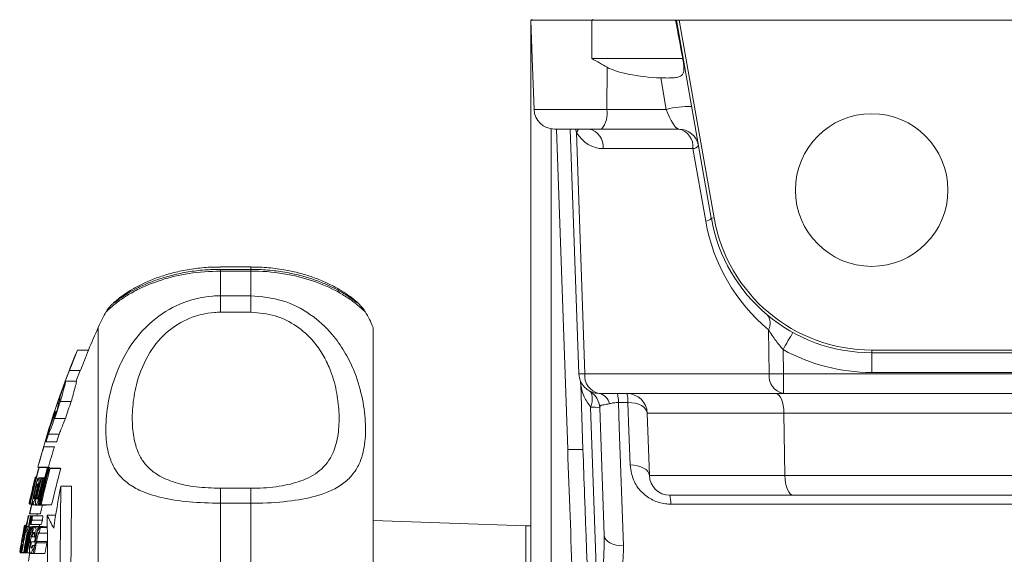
# Model space of a CAD drawing. Header units: millimetres. Extents: x 110 to 833, y 73 to 902.
# Tile 15 of 23: x 111 to 208, y 745 to 797. Entities that reach past the tile are written whole.
import ezdxf

# ---------------------------------------------------------------- set-up
doc = ezdxf.new("R2010")
doc.units = ezdxf.units.MM

msp = doc.modelspace()

# ---------------------------------------------------------------- linework, layer by layer
at = {"color": 7, "linetype": 'Continuous', "lineweight": 15}
for p, q in [((161.202, 729.547), (161.202, 797.41)), ((161.202, 797.41), (161.213, 797.41)), ((161.344, 793.64), (161.213, 797.41)), ((161.213, 797.41), (167.202, 797.41)), ((161.289, 797.51), (161.289, 797.41)), ((167.202, 793.64), (167.202, 797.41)), ((167.202, 797.41), (175.426, 797.41)), ((167.289, 797.51), (167.289, 797.41)), ((175.511, 797.41), (175.426, 797.41)), ((178.945, 777.931), (175.511, 797.41)), ((175.511, 797.41), (175.783, 797.41)), ((175.783, 797.41), (179.209, 777.978)), ((276.622, 797.41), (175.783, 797.41)), ((161.344, 793.64), (161.519, 788.64)), ((167.202, 793.64), (176.137, 793.64)), ((168.673, 788.64), (168.71, 792.779)), ((174.521, 788.64), (173.975, 791.736)), ((168.673, 788.64), (174.521, 788.64)), ((168.156, 786.71), (163.518, 786.71)), ((165.927, 762.64), (165.086, 786.71)), ((175.719, 786.71), (168.156, 786.71)), ((165.683, 786.383), (166.512, 762.64)), ((177.132, 784.78), (168.315, 784.78)), ((178.389, 777.654), (177.132, 784.78)), ((178.945, 777.931), (179.209, 777.978)), ((133.702, 773.146), (130.702, 773.146)), ((133.702, 772.913), (130.702, 772.913)), ((130.702, 772.749), (130.702, 770.318)), ((133.702, 772.749), (130.702, 772.749)), ((133.702, 770.318), (133.702, 772.749)), ((130.702, 770.318), (130.702, 768.701)), ((130.702, 770.318), (133.702, 770.318)), ((133.702, 770.318), (133.702, 768.701)), ((119.498, 768.769), (119.502, 768.776)), ((133.702, 768.701), (130.702, 768.701)), ((118.702, 729.887), (118.702, 767.21)), ((145.702, 729.887), (145.702, 767.21)), ((184.624, 762.64), (184.561, 766.978)), ((116.65, 764.979), (117.733, 764.979)), ((186.003, 765.021), (186.037, 762.64)), ((194.702, 764.978), (257.702, 764.978)), ((194.702, 764.71), (194.702, 764.978)), ((257.702, 764.71), (194.702, 764.71)), ((194.702, 764.71), (194.702, 762.78)), ((115.878, 762.962), (116.951, 762.962)), ((166.512, 762.64), (184.624, 762.64)), ((186.037, 762.64), (271.367, 762.64)), ((186.037, 762.64), (186.037, 760.71)), ((257.702, 762.78), (194.702, 762.78)), ((115.503, 761.932), (116.571, 761.932)), ((166.329, 755.187), (166.106, 761.589)), ((166.106, 761.589), (166.329, 755.187)), ((186.037, 760.71), (167.926, 760.71)), ((271.367, 760.71), (186.037, 760.71)), ((114.972, 759.927), (116.034, 759.927)), ((170.747, 759.825), (169.817, 759.825)), ((114.646, 759.099), (114.265, 758.195)), ((167.707, 741.349), (167.078, 759.367)), ((168.413, 746.774), (167.975, 759.287)), ((167.975, 759.287), (168.413, 746.774)), ((186.085, 758.78), (172.644, 758.78)), ((172.644, 758.78), (172.858, 752.64)), ((266.319, 758.78), (186.085, 758.78)), ((186.085, 758.78), (186.174, 752.64)), ((114.411, 758.26), (115.466, 758.26)), ((113.794, 756.695), (114.841, 756.695)), ((113.569, 755.945), (114.613, 755.945)), ((113.35, 755.462), (114.392, 755.462)), ((112.771, 753.48), (113.806, 753.48)), ((112.86, 753.441), (113.896, 753.441)), ((112.89, 753.436), (113.927, 753.436)), ((113.683, 753.366), (114.728, 753.366)), ((113.776, 753.36), (114.823, 753.36)), ((113.86, 753.356), (114.908, 753.356)), ((113.962, 753.35), (115.011, 753.35)), ((112.571, 752.461), (112.606, 752.461)), ((112.88, 752.419), (113.435, 752.419)), ((113.046, 752.359), (113.42, 752.359)), ((113.118, 752.353), (113.418, 752.353)), ((113.247, 752.344), (113.416, 752.344)), ((113.331, 752.339), (113.415, 752.339)), ((172.858, 752.64), (186.174, 752.64)), ((186.174, 752.64), (266.23, 752.64)), ((112.23, 751.148), (112.286, 751.148)), ((112.483, 751.11), (112.606, 751.11)), ((112.672, 751.08), (112.732, 751.08)), ((115.017, 751.606), (116.08, 751.606)), ((130.702, 751.387), (130.702, 749.912)), ((130.702, 751.387), (133.702, 751.387)), ((133.702, 751.387), (133.702, 749.912)), ((111.898, 749.889), (111.903, 749.889)), ((112.835, 750.355), (112.933, 750.355)), ((130.702, 749.912), (130.702, 744.142)), ((133.702, 749.912), (130.702, 749.912)), ((133.702, 744.142), (133.702, 749.912)), ((187.002, 750.71), (174.857, 750.71)), ((265.402, 750.71), (187.002, 750.71)), ((111.945, 749.814), (112.139, 749.814)), ((112.017, 749.846), (112.146, 749.846)), ((112.249, 749.772), (112.543, 749.772)), ((112.56, 749.746), (113.593, 749.746)), ((112.894, 749.771), (112.978, 749.771)), ((113.079, 749.76), (114.117, 749.76)), ((111.819, 748.672), (112.212, 748.672)), ((111.861, 748.666), (112.208, 748.666)), ((111.987, 748.881), (113.012, 748.881)), ((112.036, 748.648), (112.193, 748.648)), ((112.097, 748.642), (112.19, 748.642)), ((112.174, 748.246), (113.202, 748.246)), ((112.217, 748.678), (113.245, 748.678)), ((113.678, 748.759), (114.515, 748.759)), ((160.702, 747.71), (145.702, 748.234)), ((111.449, 747.729), (111.628, 747.729)), ((111.48, 747.754), (111.633, 747.754)), ((111.521, 747.701), (111.623, 747.701)), ((111.577, 747.092), (111.696, 747.092)), ((111.592, 747.643), (111.611, 747.643)), ((111.596, 747.778), (111.638, 747.778)), ((111.652, 747.634), (111.831, 747.634)), ((111.681, 747.631), (111.83, 747.631)), ((111.798, 747.618), (111.827, 747.618)), ((111.825, 747.068), (111.859, 747.068)), ((111.888, 747.61), (112.224, 747.61)), ((111.929, 747.606), (112.221, 747.606)), ((111.963, 747.604), (112.219, 747.604)), ((112.034, 747.598), (112.214, 747.598)), ((112.043, 747.825), (113.069, 747.825)), ((112.092, 747.594), (112.21, 747.594)), ((112.241, 747.629), (113.269, 747.629)), ((112.263, 747.564), (112.441, 747.564)), ((112.498, 747.614), (113.53, 747.614)), ((112.785, 747.553), (112.953, 747.553)), ((112.882, 747.549), (112.947, 747.549)), ((112.887, 746.993), (113.693, 746.993)), ((112.993, 747.589), (113.688, 747.589)), ((113.029, 747.523), (113.689, 747.523)), ((161.202, 747.71), (160.702, 747.71)), ((160.702, 747.71), (160.702, 712.71)), ((111.307, 746.209), (111.342, 746.209)), ((111.309, 746.72), (111.366, 746.72)), ((111.328, 746.328), (111.363, 746.328)), ((111.906, 746.191), (112.037, 746.191)), ((112.213, 746.632), (112.423, 746.632)), ((112.305, 746.939), (112.442, 746.939)), ((112.434, 746.121), (112.513, 746.121)), ((112.456, 746.24), (112.534, 746.24)), ((112.609, 746.026), (113.642, 746.026)), ((112.631, 746.15), (113.664, 746.15)), ((111.043, 745.054), (111.406, 745.054)), ((111.188, 745.077), (111.365, 745.077)), ((111.189, 745.598), (111.234, 745.598)), ((111.206, 745.853), (111.279, 745.853)), ((111.423, 745.052), (111.499, 745.052)), ((112.253, 745.765), (112.449, 745.765)), ((112.295, 745.51), (112.404, 745.51)), ((111.568, 745.041), (111.627, 745.041)), ((111.704, 745.031), (111.983, 745.031)), ((112.018, 744.966), (113.044, 744.966)), ((112.428, 744.99), (113.458, 744.99))]:
    msp.add_line(p, q, dxfattribs=at)
at = {"color": 8, "linetype": 'Continuous', "lineweight": 15}
for p, q in [((161.519, 788.64), (168.673, 788.64)), ((163.202, 786.735), (163.202, 729.477)), ((164.83, 755.187), (163.729, 786.71)), ((133.702, 773.146), (133.702, 772.913)), ((130.702, 772.913), (130.702, 772.749)), ((133.702, 772.913), (133.702, 772.749)), ((112.13, 750.906), (112.135, 750.906)), ((112.815, 751.126), (112.946, 751.126)), ((113.065, 751.264), (113.148, 751.264)), ((111.884, 746.066), (112.017, 746.066))]:
    msp.add_line(p, q, dxfattribs=at)
at = {"color": 8, "linetype": 'Continuous', "lineweight": 15, "flags": 128}
for points in [[(165.904, 786.71), (165.817, 786.565), (165.683, 786.383)], [(220.211, 749.825), (205.581, 749.825), (187.372, 749.825), (174.959, 749.825)]]:
    msp.add_lwpolyline(points, dxfattribs=at)
at = {"color": 7, "linetype": 'Continuous', "lineweight": 15, "flags": 128}
for points in [[(116.65, 764.979), (116.548, 764.732), (116.472, 764.548)], [(116.928, 762.973), (116.572, 762.048), (116.529, 761.932)], [(166.951, 760.963), (167.066, 760.872), (167.155, 760.742), (167.216, 760.576), (167.248, 760.378), (167.249, 760.152), (167.221, 759.905), (167.164, 759.641), (167.078, 759.367)], [(169.817, 759.825), (169.902, 757.389), (170.31, 745.729)], [(170.747, 759.825), (171.117, 759.804), (171.471, 759.744), (171.796, 759.648), (172.081, 759.52), (172.315, 759.362), (172.491, 759.182), (172.601, 758.986), (172.644, 758.78)], [(170.961, 753.685), (170.845, 757.006), (170.747, 759.825)], [(166.3, 755.197), (166.3, 755.197), (166.329, 755.187)], [(112.862, 753.825), (112.838, 753.733), (112.771, 753.48)], [(170.961, 753.685), (171.332, 753.664), (171.686, 753.605), (172.011, 753.509), (172.295, 753.38), (172.529, 753.223), (172.705, 753.043), (172.816, 752.846), (172.858, 752.64)], [(112.703, 748.881), (112.69, 748.822), (112.659, 748.672)], [(112.955, 747.825), (112.938, 747.739), (112.912, 747.61)], [(170.31, 745.729), (169.939, 745.75), (169.585, 745.809), (169.26, 745.905), (168.976, 746.034), (168.741, 746.191), (168.566, 746.371), (168.455, 746.567), (168.413, 746.774)]]:
    msp.add_lwpolyline(points, dxfattribs=at)
at = {"color": 7, "linetype": 'Continuous', "lineweight": 15}
msp.add_circle((194.702, 780.71), 7.5, dxfattribs=at)
for centre, radius, start, end in [((163.518, 788.71), 2, 182, 270), ((166.438, 788.205), 2.277, 318.97484, 11.01812), ((176.673, 780.635), 8.29, 87.68582, 105.04785), ((166.564, 784.981), 1.762, 353.45353, 78.97192), ((175.719, 784.71), 2, 10, 90), ((175.382, 784.981), 1.762, 353.45353, 78.97192), ((177.042, 785.658), 0.883, 275.89269, 317.13282), ((194.702, 780.71), 15.732, 190, 270), ((178.298, 778.532), 0.883, 275.89269, 317.13282), ((196.115, 780.78), 18, 190, 230.06615), ((194.702, 780.71), 16, 190, 270), ((130.702, 762.21), 13, 149.65339, 157.38014), ((133.702, 762.21), 13, 22.61986, 30.26121), ((183.457, 767.617), 1.276, 329.91261, 40.2026), ((200.745, 730.21), 90, 155.72535, 157.27391), ((211.133, 751.691), 28.447, 148.1494, 152.05589), ((200.745, 730.21), 91, 157.83118, 164.95948), ((162.121, 746.408), 49.117, 157.78384, 160.30401), ((162.683, 746.381), 48.645, 157.52252, 160.07139), ((194.702, 780.78), 18, 241.09939, 270), ((200.739, 730.202), 90.99, 158.89002, 161.75257), ((115.899, 763.033), 0.0746, 234.3251, 253.44235), ((166.22, 768.621), 5.988, 267.19806, 272.80194), ((167.926, 762.71), 2, 182, 270), ((168.263, 762.439), 1.762, 173.45353, 258.97192), ((186.374, 762.439), 1.762, 173.45353, 258.97192), ((185.331, 805.582), 42.948, 269.05719, 270.94281), ((200.739, 730.187), 90.956, 159.57237, 160.5774), ((164.107, 761.519), 2, 2.00122, 17.31657), ((165.977, 759.217), 2, 2.00122, 60.83906), ((167.703, 759.488), 1.242, 9.73293, 79.66315), ((167.149, 759.966), 2.672, 356.97083, 16.1632), ((170.645, 758.71), 2, 2, 90), ((168.079, 759.966), 2.672, 356.97083, 16.16325), ((200.739, 730.156), 90.787, 160.85738, 161.96758), ((200.739, 730.156), 89.785, 160.63523, 161.75925), ((159.457, 741.639), 48.162, 158.94109, 160.82492), ((200.739, 730.174), 90.9, 161.54787, 162.0455), ((167.308, 756.871), 2.506, 74.54727, 95.25921), ((159.474, 744.648), 47.275, 164.27856, 166.17507), ((200.739, 730.174), 90.9, 163.03661, 163.53019), ((200.739, 730.174), 89.899, 162.84191, 163.34149), ((157.933, 741.354), 46.761, 162.43949, 164.97045), ((158.481, 741.342), 46.294, 162.24079, 164.79969), ((200.738, 730.17), 90.877, 165.16597, 167.49526), ((200.738, 730.175), 90.907, 165.17092, 166.03635), ((200.738, 730.099), 90.111, 165.03702, 167.38729), ((113.091, 754.648), 1.229, 259.1523, 260.60663), ((200.738, 730.094), 90.021, 165.02165, 167.37442), ((200.738, 730.089), 89.94, 165.00784, 167.36286), ((200.738, 730.084), 89.841, 164.99098, 167.34875), ((115.623, 785.671), 32.363, 266.56286, 266.72874), ((116.155, 795.175), 41.883, 266.85876, 266.99873), ((114.129, 754.677), 1.257, 259.27721, 260.71553), ((200.739, 730.084), 88.828, 164.81574, 167.20206), ((116.691, 786.442), 33.134, 266.60405, 266.76803), ((117.229, 796.174), 42.881, 266.89657, 267.03495), ((200.738, 730.152), 90.755, 165.81865, 168.08689), ((200.745, 730.21), 91, 166.01073, 166.40585), ((200.738, 730.212), 90.993, 165.85654, 166.03221), ((112.513, 752.443), 0.01, 142.49818, 161.84124), ((200.738, 730.147), 90.707, 165.81102, 165.99869), ((113.318, 757.273), 4.919, 263.36139, 263.93869), ((200.738, 730.124), 90.468, 165.77264, 166.46192), ((200.738, 730.119), 90.398, 165.76138, 166.56273), ((200.738, 730.11), 90.273, 165.7413, 166.55755), ((114.233, 767.532), 15.22, 265.52545, 265.79828), ((200.738, 730.105), 90.191, 165.7281, 166.43154), ((114.844, 776.28), 23.989, 266.18106, 266.38298), ((174.857, 752.71), 2, 182, 270), ((200.738, 730.212), 90.993, 166.85415, 167.51154), ((200.738, 730.203), 90.99, 166.79384, 167.51109), ((200.738, 730.197), 90.982, 166.42599, 167.51002), ((196.968, 735.673), 83.485, 168.99816, 171.86622), ((200.738, 730.175), 90.906, 167.31921, 167.49941), ((200.738, 730.147), 90.707, 167.28455, 168.08053), ((172.289, 749.966), 2.674, 356.97246, 16.15368), ((111.926, 749.906), 0.0359, 227.41433, 242.72052), ((112.216, 751.036), 1.206, 259.04714, 260.51494), ((114.724, 781.452), 31.734, 266.52816, 266.69564), ((115.251, 790.771), 41.068, 266.82691, 266.96822), ((200.738, 730.147), 89.704, 167.36302, 167.94525), ((200.738, 730.162), 90.825, 168.2407, 168.9049), ((200.738, 730.156), 90.785, 168.23539, 168.89989), ((112.229, 751.6), 2.957, 262.03507, 262.84231), ((200.738, 730.137), 90.613, 168.21276, 168.87858), ((200.738, 730.132), 90.553, 168.20486, 168.87114), ((112.502, 753.686), 4.832, 263.30075, 263.88318), ((112.904, 757.985), 9.377, 264.68661, 265.06151), ((124.766, 753.572), 12.087, 203.46345, 210.23585), ((200.738, 730.162), 90.825, 169.25083, 170.54467), ((200.738, 730.156), 90.785, 169.24599, 170.54042), ((190.026, 732.013), 80.13, 168.73692, 169.12339), ((200.738, 730.137), 90.613, 169.22535, 170.52232), ((200.738, 730.21), 90.993, 168.92566, 169.12757), ((200.745, 730.21), 91, 168.92565, 169.12397), ((200.738, 730.132), 90.553, 169.21815, 170.516), ((111.448, 747.688), 0.00911, 139.56449, 172.35724), ((200.738, 730.164), 90.844, 168.9072, 169.25306), ((111.826, 749.373), 2.294, 261.51457, 261.99179), ((200.738, 730.126), 90.479, 168.86195, 170.5082), ((112.02, 750.838), 3.771, 262.80393, 263.24477), ((200.738, 730.12), 90.41, 168.85331, 170.50086), ((200.738, 730.153), 90.757, 168.89639, 169.2426), ((111.931, 749.917), 2.299, 261.5243, 262.001), ((200.738, 730.116), 90.353, 168.84612, 170.49476), ((112.125, 751.385), 3.78, 262.81223, 263.25258), ((200.738, 730.14), 90.641, 168.88209, 169.22875), ((112.456, 754.924), 7.882, 264.45283, 264.66293), ((112.741, 758.103), 11.073, 265.03993, 265.25551), ((112.561, 755.481), 7.9, 264.45928, 264.66914), ((200.738, 730.128), 90.512, 168.86606, 169.21324), ((112.846, 758.667), 11.098, 265.04571, 265.26105), ((113.112, 761.936), 14.378, 265.41851, 265.70067), ((113.489, 767.069), 19.525, 265.89786, 266.09536), ((200.738, 730.111), 90.287, 168.83788, 169.04143), ((190.314, 728.181), 80.422, 166.05344, 166.44249), ((200.738, 730.075), 89.673, 168.76047, 170.42203), ((115.562, 803.46), 55.975, 267.15614, 267.25479), ((200.738, 730.07), 89.578, 168.74847, 168.95369), ((190.498, 726.602), 80.244, 164.88745, 165.2794), ((200.738, 730.21), 90.993, 169.90068, 170.56231), ((200.739, 730.212), 90.994, 169.82242, 169.90225), ((111.44, 747.112), 0.912, 255.93829, 261.62234), ((200.684, 730.086), 90.82, 169.69836, 169.77431), ((111.491, 747.434), 0.737, 255.73944, 260.10285), ((200.738, 730.11), 90.275, 169.81951, 170.48656), ((200.739, 730.305), 90.242, 169.86062, 169.94112), ((114.437, 785.301), 39.231, 266.60762, 267.07412), ((114.395, 783.503), 36.935, 266.61353, 266.9375), ((200.738, 730.07), 89.562, 169.73758, 170.4101), ((200.685, 729.82), 89.744, 169.45762, 169.53454), ((200.739, 730.343), 89.515, 169.82852, 169.90967), ((200.738, 730.07), 88.546, 169.61852, 170.299), ((200.739, 730.343), 88.498, 169.7104, 169.79252), ((111.554, 747.968), 2.914, 261.97563, 262.78871), ((128.412, 744.575), 17.253, 175.75403, 176.60238), ((112.224, 754.257), 9.239, 264.64648, 265.02413), ((200.745, 730.21), 90, 170.45646, 171.05098), ((129.599, 748.527), 17.565, 189.047, 189.88991), ((112.64, 759.232), 14.232, 265.39459, 265.67818), ((113.032, 764.546), 19.561, 265.87722, 266.10696), ((115.102, 800.802), 55.876, 267.14128, 267.2563)]:
    msp.add_arc(centre, radius, start, end, dxfattribs=at)
at = {"color": 8, "linetype": 'Continuous', "lineweight": 15}
msp.add_arc((165.656, 740.798), 14.413, 87.43639, 93.28255, dxfattribs=at)
at = {"color": 7, "linetype": 'Continuous', "lineweight": 15}
for centre, major_axis, ratio, start_param, end_param in [((175.666, 785.012), (-7.287, 41.397), 0.04758, 4.913956, 5.008145), ((175.442, 793.71), (7.469, 0.078), 0.267572, 3.586827, 4.511895), ((175.014, 788.71), (-0.747, 1.993), 0.228601, 1.520225, 3.056115), ((168.273, 788.78), (-0.125, 3.999), 0.81623, 2.187773, 3.116059), ((185.257, 758.71), (0, 2), 0.414214, 4.747296, 6.283185), ((168.323, 755.443), (-3.817, 109.356), 0.031986, 1.572014, 1.809411), ((168.323, 755.39), (-3.815, 109.256), 0.018294, 1.572014, 1.613285), ((187.002, 752.71), (0, 2), 0.414214, 1.605703, 3.141593)]:
    msp.add_ellipse(centre, major_axis=major_axis, ratio=ratio, start_param=start_param, end_param=end_param, dxfattribs=at)
at = {"color": 8, "linetype": 'Continuous', "lineweight": 15}
msp.add_ellipse((168.323, 755.39), major_axis=(-3.815, 109.256), ratio=0.018294, start_param=1.613285, end_param=1.809411, dxfattribs=at)
at = {"color": 7, "linetype": 'Continuous', "lineweight": 15}
for points, knots in [([(168.71, 792.779), (168.213, 793.06), (167.711, 793.343), (167.207, 793.637), (167.202, 793.64)], [0, 0, 0, 0, 0.99126, 1, 1, 1, 1]), ([(173.975, 791.736), (174.198, 791.731), (174.645, 791.72), (175.27, 791.739), (175.766, 791.815), (176.081, 791.988), (176.23, 792.274), (176.266, 792.644), (176.228, 793.107), (176.168, 793.458), (176.137, 793.64)], [0, 0, 0, 0, 0.153757, 0.307725, 0.428757, 0.550564, 0.654064, 0.755901, 0.873552, 1, 1, 1, 1]), ([(130.703, 773.134), (130.587, 773.138), (129.908, 773.161), (128.672, 773.054), (127.054, 772.822), (125.564, 772.459), (124.213, 772.01), (123.033, 771.501), (122.021, 770.959), (121.219, 770.441), (120.593, 769.961), (120.243, 769.658), (119.99, 769.423), (119.806, 769.218), (119.628, 769.015), (119.52, 768.832), (119.491, 768.783)], [0, 0, 0, 0, 0.018036, 0.105541, 0.19239, 0.280679, 0.367212, 0.457701, 0.550777, 0.648707, 0.742202, 0.844362, 0.914205, 0.960402, 0.989403, 1, 1, 1, 1]), ([(144.927, 768.76), (144.891, 768.819), (144.818, 768.941), (144.725, 769.061), (144.65, 769.155), (144.586, 769.228), (144.402, 769.432), (144.047, 769.772), (143.431, 770.262), (142.637, 770.807), (141.631, 771.375), (140.435, 771.913), (139.096, 772.385), (137.57, 772.78), (135.888, 773.04), (134.575, 773.157), (133.852, 773.136), (133.702, 773.131)], [0, 0, 0, 0, 0.01147, 0.02365, 0.036166, 0.055859, 0.097921, 0.226007, 0.332108, 0.428438, 0.532854, 0.622119, 0.706864, 0.79889, 0.889556, 0.977021, 1, 1, 1, 1]), ([(130.702, 772.908), (130.184, 772.898), (129.107, 772.878), (127.521, 772.678), (126, 772.366), (124.614, 771.958), (123.391, 771.489), (122.353, 770.993), (121.49, 770.495), (120.863, 770.075), (120.48, 769.791), (120.273, 769.626), (120.263, 769.618), (120.26, 769.615)], [0, 0, 0, 0, 0.0884704, 0.1839722, 0.2794859, 0.3756164, 0.4738094, 0.574688, 0.6787904, 0.7881844, 0.8981382, 0.9631231, 1, 1, 1, 1]), ([(144.12, 769.637), (144.12, 769.637), (144.12, 769.637), (143.97, 769.752), (143.707, 769.951), (143.169, 770.331), (142.446, 770.775), (141.51, 771.264), (140.369, 771.75), (139.071, 772.183), (137.611, 772.548), (136.005, 772.797), (134.664, 772.919), (133.896, 772.901), (133.702, 772.897)], [0, 0, 0, 0, 0.026284, 0.091816, 0.194631, 0.288826, 0.387109, 0.488561, 0.586351, 0.681065, 0.772388, 0.870598, 0.967334, 1, 1, 1, 1]), ([(130.702, 749.912), (129.655, 749.939), (127.585, 749.992), (124.825, 750.433), (122.829, 751.091), (121.479, 751.916), (120.452, 752.95), (119.735, 754.41), (119.398, 756.407), (119.463, 758.794), (119.927, 761.169), (120.695, 763.32), (121.862, 765.553), (123.785, 767.843), (126.681, 769.662), (129.085, 770.279), (130.445, 770.311), (130.702, 770.318)], [0, 0, 0, 0, 0.074712, 0.14766, 0.21957, 0.271666, 0.323817, 0.398901, 0.47406, 0.55252, 0.630943, 0.683929, 0.736869, 0.826067, 0.902516, 0.98157, 1, 1, 1, 1]), ([(133.702, 770.318), (134.749, 770.221), (136.819, 770.031), (139.579, 768.595), (141.575, 766.77), (142.925, 764.856), (143.952, 762.791), (144.669, 760.431), (145.006, 757.906), (144.941, 755.648), (144.478, 753.921), (143.709, 752.678), (142.543, 751.58), (140.619, 750.684), (137.723, 750.099), (135.32, 749.923), (133.959, 749.914), (133.702, 749.912)], [0, 0, 0, 0, 0.074712, 0.14766, 0.21957, 0.271666, 0.323817, 0.398901, 0.47406, 0.55252, 0.630943, 0.683929, 0.736869, 0.826067, 0.902516, 0.98157, 1, 1, 1, 1]), ([(130.702, 768.701), (130.504, 768.696), (129.458, 768.672), (127.604, 768.211), (125.359, 766.827), (123.509, 764.612), (122.488, 762.042), (122.052, 759.613), (122.01, 757.58), (122.255, 755.784), (122.8, 754.41), (123.594, 753.397), (124.627, 752.585), (126.169, 751.92), (128.302, 751.469), (129.896, 751.415), (130.702, 751.387)], [0, 0, 0, 0, 0.017505, 0.092617, 0.165614, 0.252546, 0.360089, 0.44392, 0.527841, 0.607176, 0.686353, 0.738345, 0.790251, 0.85956, 0.92903, 1, 1, 1, 1]), ([(133.702, 751.387), (133.9, 751.389), (134.947, 751.399), (136.801, 751.579), (139.045, 752.178), (140.895, 753.304), (141.916, 754.949), (142.353, 756.904), (142.394, 758.87), (142.149, 760.967), (141.604, 762.876), (140.81, 764.523), (139.777, 766.004), (138.235, 767.404), (136.102, 768.487), (134.508, 768.629), (133.702, 768.701)], [0, 0, 0, 0, 0.017505, 0.092617, 0.165614, 0.252546, 0.360089, 0.44392, 0.527841, 0.607176, 0.686353, 0.738345, 0.790251, 0.85956, 0.92903, 1, 1, 1, 1]), ([(186.003, 765.021), (185.761, 765.306), (185.216, 765.946), (184.795, 766.609), (184.561, 766.978)], [0, 0, 0, 0, 0.44465, 1, 1, 1, 1]), ([(114.972, 759.927), (115.09, 760.337), (115.326, 761.158), (115.478, 761.759), (115.497, 761.89), (115.503, 761.932)], [0, 0, 0, 0, 0.403253, 0.807082, 1, 1, 1, 1]), ([(116.571, 761.932), (116.551, 761.821), (116.51, 761.599), (116.288, 760.795), (116.101, 760.157), (116.034, 759.927)], [0, 0, 0, 0, 0.389767, 0.779276, 1, 1, 1, 1]), ([(167.078, 759.367), (166.85, 759.693), (166.435, 760.288), (166.214, 761.075), (166.127, 761.485), (166.107, 761.584), (166.106, 761.587), (166.106, 761.589)], [0, 0, 0, 0, 0.435971, 0.792622, 0.927929, 0.9653, 1, 1, 1, 1]), ([(114.959, 760.432), (114.943, 760.326), (114.91, 760.114), (114.734, 759.436), (114.646, 759.099)], [0, 0, 0, 0, 0.50266, 1, 1, 1, 1]), ([(168.927, 759.698), (168.739, 759.661), (168.356, 759.587), (168.01, 759.563), (167.987, 759.383), (167.975, 759.287)], [0, 0, 0, 0, 0.3082702, 0.6283674, 1, 1, 1, 1]), ([(169.817, 759.825), (169.659, 759.818), (169.459, 759.81), (169.163, 759.762), (169.029, 759.726), (168.927, 759.698)], [0, 0, 0, 0, 0.474447, 0.600029, 1, 1, 1, 1]), ([(113.794, 756.695), (113.904, 756.964), (114.073, 757.378), (114.324, 758.031), (114.411, 758.26)], [0, 0, 0, 0, 0.650042, 1, 1, 1, 1]), ([(115.466, 758.26), (115.305, 757.845), (115.056, 757.208), (114.897, 756.828), (114.841, 756.695)], [0, 0, 0, 0, 0.650287, 1, 1, 1, 1]), ([(174.959, 749.825), (174.781, 749.832), (174.172, 749.857), (173.161, 750.178), (172.092, 750.938), (171.202, 752.126), (171.049, 753.118), (170.961, 753.685)], [0, 0, 0, 0, 0.079942, 0.273638, 0.466466, 0.695183, 1, 1, 1, 1]), ([(112.37, 751.903), (112.369, 751.896), (112.367, 751.885), (112.347, 751.801), (112.321, 751.689), (112.255, 751.415), (112.198, 751.175), (112.155, 750.99)], [0, 0, 0, 0, 0.161765, 0.269086, 0.376244, 0.519106, 1, 1, 1, 1]), ([(112.571, 752.461), (112.564, 752.45), (112.548, 752.429), (112.485, 752.221), (112.404, 751.923), (112.309, 751.55), (112.243, 751.274), (112.211, 751.143)], [0, 0, 0, 0, 0.197529, 0.396374, 0.58309, 0.801685, 1, 1, 1, 1]), ([(112.23, 751.148), (112.255, 751.254), (112.3, 751.441), (112.36, 751.667), (112.403, 751.815), (112.424, 751.873), (112.429, 751.876), (112.431, 751.877)], [0, 0, 0, 0, 0.28078, 0.490936, 0.700906, 0.906259, 1, 1, 1, 1]), ([(112.251, 751.421), (112.273, 751.509), (112.308, 751.655), (112.346, 751.811), (112.366, 751.893), (112.369, 751.899), (112.37, 751.903)], [0, 0, 0, 0, 0.352725, 0.580855, 0.810061, 1, 1, 1, 1]), ([(112.431, 751.877), (112.433, 751.869), (112.436, 751.854), (112.415, 751.733), (112.382, 751.569), (112.337, 751.362), (112.301, 751.212), (112.284, 751.137)], [0, 0, 0, 0, 0.231723, 0.418851, 0.605397, 0.804082, 1, 1, 1, 1]), ([(112.297, 751.551), (112.316, 751.627), (112.359, 751.808), (112.416, 752.045), (112.446, 752.171), (112.456, 752.215)], [0, 0, 0, 0, 0.318638, 0.764223, 1, 1, 1, 1]), ([(112.516, 752.484), (112.514, 752.48), (112.51, 752.47), (112.481, 752.359), (112.45, 752.233), (112.436, 752.175)], [0, 0, 0, 0, 0.250762, 0.656127, 1, 1, 1, 1]), ([(112.456, 752.215), (112.466, 752.255), (112.49, 752.361), (112.513, 752.464), (112.515, 752.478), (112.516, 752.484)], [0, 0, 0, 0, 0.250655, 0.654631, 1, 1, 1, 1]), ([(112.483, 751.11), (112.509, 751.217), (112.555, 751.402), (112.621, 751.624), (112.673, 751.77), (112.706, 751.832), (112.718, 751.835), (112.722, 751.837)], [0, 0, 0, 0, 0.2776, 0.481348, 0.684919, 0.890935, 1, 1, 1, 1]), ([(112.518, 752.111), (112.528, 752.162), (112.555, 752.296), (112.577, 752.434), (112.573, 752.453), (112.571, 752.461)], [0, 0, 0, 0, 0.2511679, 0.6621618, 1, 1, 1, 1]), ([(112.722, 751.837), (112.728, 751.829), (112.74, 751.814), (112.729, 751.688), (112.702, 751.517), (112.661, 751.309), (112.627, 751.164), (112.611, 751.095)], [0, 0, 0, 0, 0.227553, 0.42113, 0.614243, 0.816277, 1, 1, 1, 1]), ([(112.672, 751.08), (112.717, 751.275), (112.795, 751.612), (112.87, 752.029), (112.905, 752.304), (112.9, 752.41), (112.884, 752.417), (112.88, 752.419)], [0, 0, 0, 0, 0.294198, 0.508207, 0.722175, 0.926301, 1, 1, 1, 1]), ([(112.88, 752.419), (112.872, 752.415), (112.851, 752.406), (112.798, 752.299), (112.748, 752.156), (112.726, 752.093)], [0, 0, 0, 0, 0.248192, 0.67102, 1, 1, 1, 1]), ([(112.211, 751.143), (112.172, 750.973), (112.099, 750.66), (112.013, 750.256), (111.956, 749.961), (111.938, 749.827), (111.943, 749.817), (111.945, 749.814)], [0, 0, 0, 0, 0.256536, 0.473057, 0.689278, 0.908648, 1, 1, 1, 1]), ([(112.08, 750.396), (112.079, 750.404), (112.076, 750.42), (112.1, 750.556), (112.137, 750.74), (112.183, 750.946), (112.215, 751.086), (112.23, 751.148)], [0, 0, 0, 0, 0.216241, 0.434244, 0.631869, 0.836579, 1, 1, 1, 1]), ([(112.284, 751.137), (112.257, 751.025), (112.211, 750.834), (112.151, 750.606), (112.11, 750.461), (112.088, 750.401), (112.082, 750.397), (112.08, 750.396)], [0, 0, 0, 0, 0.289482, 0.493564, 0.697286, 0.893837, 1, 1, 1, 1]), ([(112.13, 750.906), (112.15, 750.992), (112.18, 751.121), (112.221, 751.293), (112.241, 751.378), (112.251, 751.421)], [0, 0, 0, 0, 0.498771, 0.748806, 1, 1, 1, 1]), ([(112.249, 749.772), (112.264, 749.783), (112.294, 749.805), (112.382, 750.03), (112.489, 750.368), (112.593, 750.752), (112.651, 750.994), (112.672, 751.08)], [0, 0, 0, 0, 0.196975, 0.394938, 0.634894, 0.870026, 1, 1, 1, 1]), ([(112.37, 750.356), (112.363, 750.368), (112.352, 750.388), (112.367, 750.536), (112.396, 750.71), (112.436, 750.911), (112.468, 751.046), (112.483, 751.11)], [0, 0, 0, 0, 0.270084, 0.456991, 0.643656, 0.834113, 1, 1, 1, 1]), ([(112.611, 751.095), (112.585, 750.989), (112.539, 750.802), (112.471, 750.575), (112.418, 750.423), (112.385, 750.361), (112.374, 750.357), (112.37, 750.356)], [0, 0, 0, 0, 0.275837, 0.487262, 0.698485, 0.904986, 1, 1, 1, 1]), ([(112.784, 751.302), (112.751, 751.163), (112.701, 750.953), (112.638, 750.671), (112.609, 750.532), (112.595, 750.462)], [0, 0, 0, 0, 0.4970254, 0.7473011, 1, 1, 1, 1]), ([(112.693, 750.33), (112.685, 750.335), (112.673, 750.345), (112.674, 750.428), (112.687, 750.535), (112.73, 750.768), (112.778, 750.97), (112.815, 751.126)], [0, 0, 0, 0, 0.188825, 0.31489, 0.440739, 0.571518, 1, 1, 1, 1]), ([(112.939, 751.096), (112.92, 751.017), (112.891, 750.899), (112.853, 750.741), (112.832, 750.664), (112.822, 750.626)], [0, 0, 0, 0, 0.4967756, 0.7467769, 1, 1, 1, 1]), ([(112.835, 750.355), (112.874, 750.502), (112.933, 750.724), (113.008, 751.031), (113.046, 751.186), (113.065, 751.264)], [0, 0, 0, 0, 0.494043, 0.746791, 1, 1, 1, 1]), ([(114.665, 711.231), (114.677, 712.557), (114.7, 715.209), (114.74, 719.777), (114.782, 724.629), (114.826, 729.667), (114.871, 734.74), (114.914, 739.711), (114.955, 744.418), (114.99, 748.429), (115.009, 750.651), (115.017, 751.606)], [0, 0, 0, 0, 0.114229, 0.228457, 0.342689, 0.45692, 0.571154, 0.685387, 0.799621, 0.913855, 1, 1, 1, 1]), ([(116.08, 751.606), (116.068, 750.324), (116.046, 747.761), (116.006, 743.289), (115.964, 738.503), (115.92, 733.496), (115.875, 728.419), (115.831, 723.409), (115.788, 718.627), (115.752, 714.52), (115.732, 712.22), (115.723, 711.231)], [0, 0, 0, 0, 0.114228, 0.228456, 0.342687, 0.456918, 0.571151, 0.685384, 0.799619, 0.913853, 1, 1, 1, 1]), ([(111.936, 749.867), (111.933, 749.865), (111.93, 749.862), (111.934, 749.891), (111.934, 749.894)], [0, 0, 0, 0, 0.892323, 1, 1, 1, 1]), ([(111.945, 749.814), (111.949, 749.817), (111.958, 749.824), (111.992, 749.927), (112.031, 750.065), (112.049, 750.131)], [0, 0, 0, 0, 0.249727, 0.639803, 1, 1, 1, 1]), ([(112.256, 750.112), (112.249, 750.063), (112.232, 749.932), (112.225, 749.795), (112.242, 749.779), (112.249, 749.772)], [0, 0, 0, 0, 0.251275, 0.670063, 1, 1, 1, 1]), ([(112.595, 750.462), (112.574, 750.348), (112.537, 750.141), (112.514, 749.913), (112.52, 749.77), (112.545, 749.755), (112.56, 749.746)], [0, 0, 0, 0, 0.26921, 0.487585, 0.706096, 1, 1, 1, 1]), ([(112.56, 749.746), (112.582, 749.755), (112.62, 749.77), (112.706, 749.954), (112.777, 750.161), (112.821, 750.307), (112.835, 750.355)], [0, 0, 0, 0, 0.358024, 0.615406, 0.872632, 1, 1, 1, 1]), ([(112.822, 750.626), (112.803, 750.563), (112.771, 750.456), (112.73, 750.364), (112.707, 750.332), (112.696, 750.33), (112.693, 750.33)], [0, 0, 0, 0, 0.353521, 0.606498, 0.858285, 1, 1, 1, 1]), ([(112.085, 748.262), (112.072, 748.195), (112.05, 748.079), (112.034, 747.941), (112.029, 747.853), (112.036, 747.829), (112.042, 747.826), (112.043, 747.825)], [0, 0, 0, 0, 0.305425, 0.52893, 0.753015, 0.950589, 1, 1, 1, 1]), ([(112.043, 747.825), (112.05, 747.831), (112.064, 747.842), (112.097, 747.935), (112.131, 748.05), (112.157, 748.163), (112.171, 748.229), (112.174, 748.246)], [0, 0, 0, 0, 0.2509173, 0.4701741, 0.6893088, 0.9224691, 1, 1, 1, 1]), ([(112.217, 748.678), (112.209, 748.672), (112.194, 748.66), (112.161, 748.566), (112.127, 748.449), (112.102, 748.34), (112.088, 748.276), (112.085, 748.262)], [0, 0, 0, 0, 0.257468, 0.487377, 0.698919, 0.937073, 1, 1, 1, 1]), ([(112.174, 748.246), (112.186, 748.309), (112.21, 748.428), (112.226, 748.569), (112.23, 748.662), (112.221, 748.673), (112.217, 748.678)], [0, 0, 0, 0, 0.287238, 0.550472, 0.778755, 1, 1, 1, 1]), ([(113.202, 748.246), (113.188, 748.18), (113.16, 748.056), (113.119, 747.92), (113.087, 747.836), (113.074, 747.829), (113.069, 747.825)], [0, 0, 0, 0, 0.302984, 0.570782, 0.805865, 1, 1, 1, 1]), ([(113.245, 748.678), (113.249, 748.673), (113.258, 748.663), (113.255, 748.584), (113.243, 748.475), (113.224, 748.356), (113.208, 748.276), (113.202, 748.246)], [0, 0, 0, 0, 0.213431, 0.428787, 0.626696, 0.860585, 1, 1, 1, 1]), ([(113.678, 748.759), (113.688, 747.643), (113.707, 745.412), (113.74, 741.472), (113.777, 737.224), (113.815, 732.75), (113.855, 728.183), (113.894, 723.649), (113.932, 719.291), (113.964, 715.551), (113.983, 713.44), (113.99, 712.547)], [0, 0, 0, 0, 0.11449, 0.22898, 0.343474, 0.457968, 0.572464, 0.68696, 0.801457, 0.915955, 1, 1, 1, 1]), ([(111.177, 746.291), (111.204, 746.442), (111.246, 746.674), (111.297, 746.947), (111.323, 747.082), (111.337, 747.152), (111.344, 747.187), (111.344, 747.19), (111.345, 747.191)], [0, 0, 0, 0, 0.432017, 0.66633, 0.783664, 0.875939, 0.944576, 1, 1, 1, 1]), ([(111.521, 747.701), (111.512, 747.69), (111.494, 747.666), (111.433, 747.418), (111.359, 747.075), (111.287, 746.71), (111.242, 746.469), (111.225, 746.375)], [0, 0, 0, 0, 0.224379, 0.450563, 0.650387, 0.864805, 1, 1, 1, 1]), ([(111.309, 746.72), (111.321, 746.776), (111.338, 746.86), (111.36, 746.963), (111.37, 747.005), (111.375, 747.026)], [0, 0, 0, 0, 0.4885751, 0.7409778, 1, 1, 1, 1]), ([(111.328, 746.328), (111.365, 746.532), (111.426, 746.875), (111.49, 747.29), (111.524, 747.554), (111.532, 747.684), (111.524, 747.696), (111.521, 747.701)], [0, 0, 0, 0, 0.284884, 0.478542, 0.672073, 0.862558, 1, 1, 1, 1]), ([(111.345, 747.191), (111.345, 747.19), (111.344, 747.188), (111.341, 747.168), (111.337, 747.147), (111.335, 747.133)], [0, 0, 0, 0, 0.251412, 0.503391, 1, 1, 1, 1]), ([(111.419, 747.163), (111.421, 747.154), (111.426, 747.137), (111.41, 746.999), (111.387, 746.846), (111.371, 746.747), (111.364, 746.708)], [0, 0, 0, 0, 0.3129596, 0.6296237, 0.8529953, 1, 1, 1, 1]), ([(111.375, 747.026), (111.38, 747.048), (111.396, 747.111), (111.411, 747.158), (111.417, 747.161), (111.419, 747.163)], [0, 0, 0, 0, 0.250895, 0.730613, 1, 1, 1, 1]), ([(111.449, 747.729), (111.447, 747.719), (111.442, 747.701), (111.415, 747.562), (111.39, 747.437), (111.378, 747.374)], [0, 0, 0, 0, 0.365806, 0.677804, 1, 1, 1, 1]), ([(111.439, 747.663), (111.44, 747.672), (111.443, 747.69), (111.448, 747.72), (111.449, 747.725), (111.449, 747.729)], [0, 0, 0, 0, 0.250841, 0.502018, 1, 1, 1, 1]), ([(111.571, 747.729), (111.573, 747.735), (111.585, 747.777), (111.591, 747.777), (111.596, 747.778)], [0, 0, 0, 0, 0.148089, 1, 1, 1, 1]), ([(111.906, 746.191), (111.934, 746.343), (111.978, 746.578), (112.037, 746.853), (112.073, 746.988), (112.096, 747.058), (112.111, 747.089), (112.117, 747.091), (112.12, 747.092)], [0, 0, 0, 0, 0.4329175, 0.6680402, 0.7877779, 0.8833133, 0.9537782, 1, 1, 1, 1]), ([(112.498, 747.614), (112.471, 747.601), (112.415, 747.576), (112.306, 747.319), (112.196, 746.964), (112.111, 746.601), (112.067, 746.369), (112.052, 746.287)], [0, 0, 0, 0, 0.229415, 0.460563, 0.666933, 0.883134, 1, 1, 1, 1]), ([(112.241, 747.629), (112.227, 747.62), (112.202, 747.602), (112.149, 747.464), (112.115, 747.338), (112.098, 747.274)], [0, 0, 0, 0, 0.3600431, 0.67757, 1, 1, 1, 1]), ([(112.12, 747.092), (112.122, 747.091), (112.125, 747.088), (112.13, 747.069), (112.132, 747.048), (112.133, 747.034)], [0, 0, 0, 0, 0.251103, 0.502794, 1, 1, 1, 1]), ([(112.263, 747.564), (112.262, 747.573), (112.26, 747.591), (112.254, 747.62), (112.246, 747.626), (112.241, 747.629)], [0, 0, 0, 0, 0.250145, 0.50063, 1, 1, 1, 1]), ([(112.305, 746.939), (112.323, 746.979), (112.35, 747.039), (112.381, 747.072), (112.395, 747.074), (112.401, 747.075)], [0, 0, 0, 0, 0.4977686, 0.7459543, 1, 1, 1, 1]), ([(112.401, 747.075), (112.414, 747.066), (112.437, 747.051), (112.447, 746.923), (112.441, 746.773), (112.426, 746.661), (112.421, 746.62)], [0, 0, 0, 0, 0.315199, 0.581113, 0.847519, 1, 1, 1, 1]), ([(112.456, 746.24), (112.491, 746.445), (112.549, 746.785), (112.583, 747.197), (112.581, 747.457), (112.55, 747.594), (112.514, 747.608), (112.498, 747.614)], [0, 0, 0, 0, 0.285177, 0.473523, 0.661699, 0.84765, 1, 1, 1, 1]), ([(112.631, 746.15), (112.66, 746.303), (112.704, 746.539), (112.766, 746.815), (112.808, 746.95), (112.835, 747.02), (112.854, 747.049), (112.862, 747.051), (112.864, 747.051)], [0, 0, 0, 0, 0.432941, 0.668384, 0.789325, 0.886295, 0.958701, 1, 1, 1, 1]), ([(112.993, 747.589), (112.975, 747.579), (112.941, 747.561), (112.878, 747.424), (112.839, 747.297), (112.82, 747.234)], [0, 0, 0, 0, 0.356412, 0.678205, 1, 1, 1, 1]), ([(112.864, 747.051), (112.867, 747.05), (112.873, 747.047), (112.879, 747.033), (112.883, 747.014), (112.886, 747), (112.887, 746.993)], [0, 0, 0, 0, 0.249832, 0.500257, 0.749619, 1, 1, 1, 1]), ([(113.029, 747.523), (113.024, 747.541), (113.018, 747.567), (113.005, 747.585), (112.997, 747.587), (112.993, 747.589)], [0, 0, 0, 0, 0.489706, 0.742884, 1, 1, 1, 1]), ([(113.269, 747.629), (113.272, 747.628), (113.277, 747.626), (113.281, 747.618), (113.282, 747.614)], [0, 0, 0, 0, 0.5559828, 1, 1, 1, 1]), ([(111.225, 746.375), (111.196, 746.211), (111.143, 745.908), (111.082, 745.515), (111.043, 745.229), (111.031, 745.076), (111.039, 745.061), (111.043, 745.054)], [0, 0, 0, 0, 0.235829, 0.436219, 0.636309, 0.840735, 1, 1, 1, 1]), ([(111.134, 745.592), (111.131, 745.603), (111.127, 745.621), (111.144, 745.763), (111.171, 745.95), (111.199, 746.117), (111.216, 746.216), (111.218, 746.227)], [0, 0, 0, 0, 0.2978928, 0.5033553, 0.7085075, 0.9682069, 1, 1, 1, 1]), ([(112.052, 746.287), (112.024, 746.127), (111.974, 745.831), (111.938, 745.444), (111.934, 745.159), (111.962, 744.992), (112, 744.974), (112.018, 744.966)], [0, 0, 0, 0, 0.230905, 0.425327, 0.619438, 0.819063, 1, 1, 1, 1]), ([(112.111, 745.505), (112.097, 745.515), (112.073, 745.532), (112.065, 745.672), (112.075, 745.842), (112.095, 746.007), (112.111, 746.108), (112.115, 746.139)], [0, 0, 0, 0, 0.297786, 0.499992, 0.701987, 0.908722, 1, 1, 1, 1]), ([(112.213, 746.632), (112.228, 746.688), (112.25, 746.773), (112.281, 746.876), (112.297, 746.918), (112.305, 746.939)], [0, 0, 0, 0, 0.4889036, 0.7412724, 1, 1, 1, 1]), ([(167.707, 741.349), (167.752, 741.454), (168.032, 742.106), (168.399, 743.921), (168.407, 745.645), (168.413, 746.774)], [0, 0, 0, 0, 0.062094, 0.385951, 1, 1, 1, 1]), ([(111.043, 745.054), (111.054, 745.068), (111.072, 745.091), (111.131, 745.326), (111.171, 745.513), (111.189, 745.598)], [0, 0, 0, 0, 0.445616, 0.750797, 1, 1, 1, 1]), ([(111.206, 745.853), (111.198, 745.814), (111.175, 745.715), (111.148, 745.61), (111.138, 745.598), (111.134, 745.592)], [0, 0, 0, 0, 0.250242, 0.647351, 1, 1, 1, 1]), ([(112.018, 744.966), (112.051, 744.98), (112.108, 745.002), (112.211, 745.235), (112.269, 745.426), (112.295, 745.51)], [0, 0, 0, 0, 0.438518, 0.751054, 1, 1, 1, 1]), ([(112.253, 745.765), (112.226, 745.691), (112.186, 745.582), (112.14, 745.513), (112.121, 745.507), (112.111, 745.505)], [0, 0, 0, 0, 0.498166, 0.74333, 1, 1, 1, 1]), ([(170.31, 745.729), (170.303, 745.174), (170.291, 744.054), (169.983, 742.554), (169.558, 741.669), (169.383, 741.304)], [0, 0, 0, 0, 0.365398, 0.73828, 1, 1, 1, 1])]:
    msp.add_open_spline(points, degree=3, knots=knots, dxfattribs=at)
at = {"color": 8, "linetype": 'Continuous', "lineweight": 15}
for points, knots in [([(165.683, 786.383), (165.672, 786.418), (165.637, 786.523), (165.615, 786.635), (165.601, 786.71)], [0, 0, 0, 0, 0.328908, 1, 1, 1, 1]), ([(130.702, 772.749), (129.655, 772.701), (127.585, 772.604), (124.825, 771.906), (122.837, 771.092), (121.483, 770.331), (120.461, 769.619), (119.753, 769.005), (119.42, 768.669), (119.479, 768.745), (119.498, 768.769)], [0, 0, 0, 0, 0.147021, 0.2905723, 0.4320795, 0.533147, 0.6372348, 0.7821964, 0.9329089, 1, 1, 1, 1]), ([(144.921, 768.754), (144.924, 768.744), (144.93, 768.721), (144.48, 769.165), (143.715, 769.785), (142.547, 770.578), (140.62, 771.554), (137.723, 772.42), (135.32, 772.73), (133.959, 772.746), (133.702, 772.749)], [0, 0, 0, 0, 0.115952, 0.273342, 0.376408, 0.481912, 0.657537, 0.80806, 0.963713, 1, 1, 1, 1])]:
    msp.add_open_spline(points, degree=3, knots=knots, dxfattribs=at)

doc.saveas('drawing.dxf')
